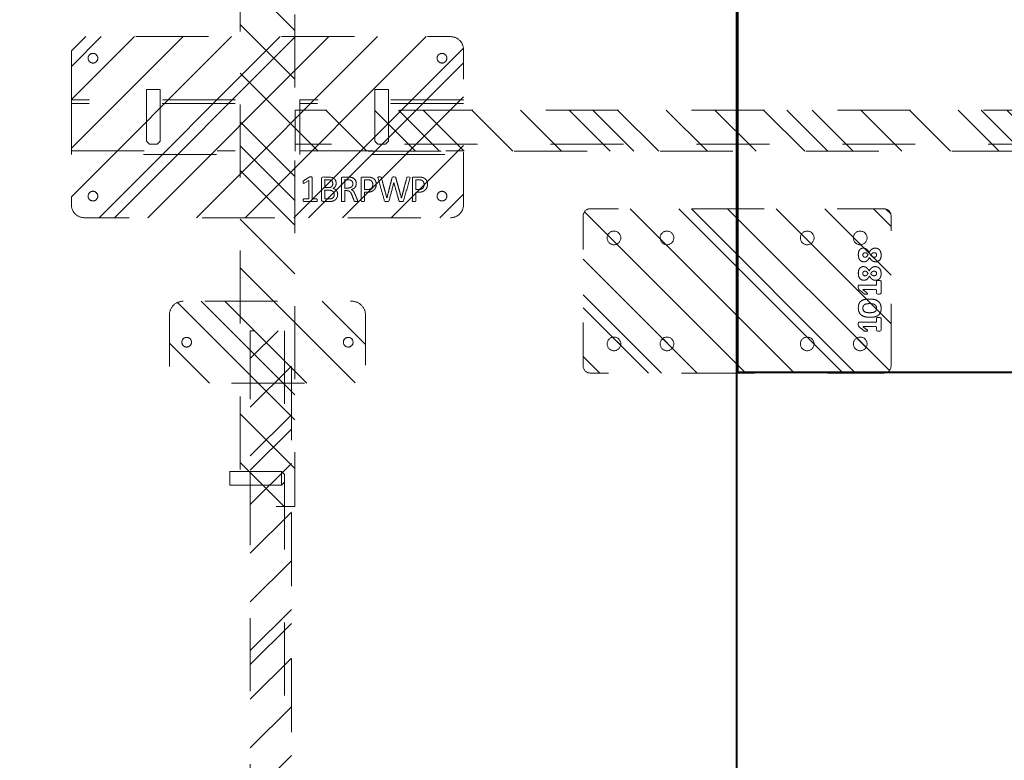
# Model space of a CAD drawing. Header units: inches. Extents: x -467 to -292, y -214 to 28.
# Tile 30 of 81: x -376 to -358, y -5 to 9. Entities that reach past the tile are written whole.
import ezdxf

# ---------------------------------------------------------------- set-up
doc = ezdxf.new("R2010")
doc.units = ezdxf.units.IN
doc.header["$LTSCALE"] = 32
doc.header["$MEASUREMENT"] = 0
doc.header["$PDMODE"] = 1
doc.header["$PDSIZE"] = -2
doc.linetypes.add('Dash Style-1', pattern=[0.083328, 0.041656, -0.041672])
for name, color, linetype, lineweight in [('Black', 7, 'Continuous', 18), ('DashLine', 7, 'Dash Style-1', 13), ('DashLineFill', 7, 'Dash Style-1', 13), ('Drawing', 7, 'Continuous', 18), ('Metal-DeskStructure', 7, 'Continuous', 13), ('None', 7, 'Continuous', 18), ('SolidLine', 7, 'Continuous', 15)]:
    doc.layers.add(name, color=color, linetype=linetype, lineweight=lineweight)
pattern_1 = [(45, (0, 0), (-1.61302, 1.93572), []), (45, (-1.0608, 1.0608), (-0.472346, 0.416761), [])]

# ---------------------------------------------------------------- blocks, each defined once
blk = doc.blocks.new('Group-35')
at = {"layer": 'SolidLine', "flags": 128}
for points in [[(-4.882, -2.559), (31.102, -2.559), (31.102, -86.575), (-4.882, -86.575)], [(-4.862, -2.559), (31.082, -2.559), (31.082, -86.575), (-4.862, -86.575)]]:
    blk.add_lwpolyline(points, close=True, dxfattribs=at)
blk = doc.blocks.new('Group-36')
at = {"layer": 'DashLine'}
blk.add_line((31.102, -2.579), (31.102, -24.016), dxfattribs=at)
at = {"layer": 'SolidLine', "flags": 128}
blk.add_lwpolyline([(31.122, -2.579), (31.102, -2.579), (31.102, -24.016), (31.122, -24.016)], close=True, dxfattribs=at)
blk = doc.blocks.new('Group-38')
at = {"layer": 'SolidLine'}
for p, q in [((70.846, -23.996), (31.122, -23.996)), ((31.122, -23.996), (31.122, -24.016)), ((31.122, -24.016), (70.846, -24.016))]:
    blk.add_line(p, q, dxfattribs=at)
blk = doc.blocks.new('Group-39')
at = {"layer": 'None'}
blk.add_blockref('Group-38', (0, 0), dxfattribs=at)
blk = doc.blocks.new('Group-44')
at = {"layer": 'None'}
for name in ['Group-36', 'Group-39']:
    blk.add_blockref(name, (0, 0), dxfattribs=at)
blk = doc.blocks.new('Group-45')
at = {"layer": 'DashLineFill', "linetype": 'Continuous', "lineweight": 13}
h = blk.add_hatch(dxfattribs=at)
h.set_pattern_fill('Steel', color=253, style=0, pattern_type=2)
h.set_pattern_definition(pattern_1)
edge = h.paths.add_edge_path()
edge.add_arc((-1.375, -2.6875), 0.125, 180, 270)
edge.add_line((-1.375, -2.8125), (1.375, -2.8125))
edge.add_arc((1.375, -2.6875), 0.125, 270, 360)
edge.add_line((1.5, -2.6875), (1.5, 2.6875))
edge.add_arc((1.375, 2.6875), 0.125, 0, 90)
edge.add_line((1.375, 2.8125), (-1.375, 2.8125))
edge.add_arc((-1.375, 2.6875), 0.125, 90, 180)
edge.add_line((-1.5, 2.6875), (-1.5, -2.6875))
h = blk.add_hatch(dxfattribs=at)
h.set_pattern_fill('Steel', color=253, style=0, pattern_type=2)
h.set_pattern_definition(pattern_1)
edge = h.paths.add_edge_path()
edge.add_arc((-0.96875, 2.25), 0.125, 180, 270)
edge.add_arc((-0.96875, 2.25), 0.125, 270, 360)
edge.add_arc((-0.96875, 2.25), 0.125, 0, 90)
edge.add_arc((-0.96875, 2.25), 0.125, 90, 180)
h = blk.add_hatch(dxfattribs=at)
h.set_pattern_fill('Steel', color=253, style=0, pattern_type=2)
h.set_pattern_definition(pattern_1)
edge = h.paths.add_edge_path()
edge.add_arc((0.96875, 2.25), 0.125, 180, 270)
edge.add_arc((0.96875, 2.25), 0.125, 270, 360)
edge.add_arc((0.96875, 2.25), 0.125, 0, 90)
edge.add_arc((0.96875, 2.25), 0.125, 90, 180)
h = blk.add_hatch(dxfattribs=at)
h.set_pattern_fill('Steel', color=253, style=0, pattern_type=2)
h.set_pattern_definition(pattern_1)
edge = h.paths.add_edge_path()
edge.add_arc((-0.96875, 1.28125), 0.125, 180, 270)
edge.add_arc((-0.96875, 1.28125), 0.125, 270, 360)
edge.add_arc((-0.96875, 1.28125), 0.125, 0, 90)
edge.add_arc((-0.96875, 1.28125), 0.125, 90, 180)
h = blk.add_hatch(dxfattribs=at)
h.set_pattern_fill('Steel', color=253, style=0, pattern_type=2)
h.set_pattern_definition(pattern_1)
edge = h.paths.add_edge_path()
edge.add_arc((0.96875, 1.28125), 0.125, 180, 270)
edge.add_arc((0.96875, 1.28125), 0.125, 270, 360)
edge.add_arc((0.96875, 1.28125), 0.125, 0, 90)
edge.add_arc((0.96875, 1.28125), 0.125, 90, 180)
h = blk.add_hatch(dxfattribs=at)
h.set_pattern_fill('Steel', color=253, style=0, pattern_type=2)
h.set_pattern_definition(pattern_1)
edge = h.paths.add_edge_path()
edge.add_arc((-0.96875, -1.28125), 0.125, 180, 270)
edge.add_arc((-0.96875, -1.28125), 0.125, 270, 360)
edge.add_arc((-0.96875, -1.28125), 0.125, 360, 450)
edge.add_arc((-0.96875, -1.28125), 0.125, 90, 180)
h = blk.add_hatch(dxfattribs=at)
h.set_pattern_fill('Steel', color=253, style=0, pattern_type=2)
h.set_pattern_definition(pattern_1)
edge = h.paths.add_edge_path()
edge.add_arc((0.96875, -1.28125), 0.125, 180, 270)
edge.add_arc((0.96875, -1.28125), 0.125, 270, 360)
edge.add_arc((0.96875, -1.28125), 0.125, 0, 90)
edge.add_arc((0.96875, -1.28125), 0.125, 90, 180)
h = blk.add_hatch(dxfattribs=at)
h.set_pattern_fill('Steel', color=253, style=0, pattern_type=2)
h.set_pattern_definition(pattern_1)
edge = h.paths.add_edge_path()
edge.add_arc((-0.96875, -2.25), 0.125, 180, 270)
edge.add_arc((-0.96875, -2.25), 0.125, 270, 360)
edge.add_arc((-0.96875, -2.25), 0.125, 360, 450)
edge.add_arc((-0.96875, -2.25), 0.125, 90, 180)
h = blk.add_hatch(dxfattribs=at)
h.set_pattern_fill('Steel', color=253, style=0, pattern_type=2)
h.set_pattern_definition(pattern_1)
edge = h.paths.add_edge_path()
edge.add_arc((0.96875, -2.25), 0.125, 180, 270)
edge.add_arc((0.96875, -2.25), 0.125, 270, 360)
edge.add_arc((0.96875, -2.25), 0.125, 0, 90)
edge.add_arc((0.96875, -2.25), 0.125, 90, 180)
at = {"layer": 'DashLineFill', "flags": 128}
for points in [[(-1.5, -2.6875, 0.41421356), (-1.375, -2.8125), (1.375, -2.8125, 0.41421356), (1.5, -2.6875), (1.5, 2.6875, 0.41421356), (1.375, 2.8125), (-1.375, 2.8125, 0.41421356), (-1.5, 2.6875)], [(-1.09375, 2.25, 0.41421356), (-0.96875, 2.125, 0.41421356), (-0.84375, 2.25, 0.41421356), (-0.96875, 2.375, 0.41421356)], [(0.84375, 2.25, 0.41421356), (0.96875, 2.125, 0.41421356), (1.09375, 2.25, 0.41421356), (0.96875, 2.375, 0.41421356)], [(-1.09375, 1.28125, 0.41421356), (-0.96875, 1.15625, 0.41421356), (-0.84375, 1.28125, 0.41421356), (-0.96875, 1.40625, 0.41421356)], [(0.84375, 1.28125, 0.41421356), (0.96875, 1.15625, 0.41421356), (1.09375, 1.28125, 0.41421356), (0.96875, 1.40625, 0.41421356)], [(-1.09375, -1.28125, 0.41421356), (-0.96875, -1.40625, 0.41421356), (-0.84375, -1.28125, 0.41421356), (-0.96875, -1.15625, 0.41421356)], [(0.84375, -1.28125, 0.41421356), (0.96875, -1.40625, 0.41421356), (1.09375, -1.28125, 0.41421356), (0.96875, -1.15625, 0.41421356)], [(-1.09375, -2.25, 0.41421356), (-0.96875, -2.375, 0.41421356), (-0.84375, -2.25, 0.41421356), (-0.96875, -2.125, 0.41421356)], [(0.84375, -2.25, 0.41421356), (0.96875, -2.375, 0.41421356), (1.09375, -2.25, 0.41421356), (0.96875, -2.125, 0.41421356)]]:
    blk.add_lwpolyline(points, format="xyb", close=True, dxfattribs=at)
blk = doc.blocks.new('Group-46')
at = {"layer": 'Black', "color": 7}
for points, knots in [([(-0.486, -2.59), (-0.486, -2.602), (-0.489, -2.617), (-0.492, -2.628), (-0.495, -2.632), (-0.611, -2.632), (-0.727, -2.632), (-0.731, -2.628), (-0.734, -2.617), (-0.736, -2.602), (-0.736, -2.548), (-0.689, -2.548), (-0.653, -2.548), (-0.653, -2.423), (-0.653, -2.298), (-0.686, -2.34), (-0.719, -2.382), (-0.725, -2.384), (-0.731, -2.385), (-0.735, -2.382), (-0.736, -2.367), (-0.736, -2.348), (-0.736, -2.335), (-0.734, -2.327), (-0.731, -2.32), (-0.729, -2.318), (-0.688, -2.27), (-0.648, -2.221), (-0.645, -2.219), (-0.64, -2.218), (-0.631, -2.215), (-0.618, -2.215), (-0.598, -2.215), (-0.581, -2.216), (-0.572, -2.218), (-0.57, -2.221), (-0.57, -2.385), (-0.57, -2.548), (-0.534, -2.548), (-0.495, -2.548), (-0.49, -2.553), (-0.486, -2.569), (-0.486, -2.59)], [0, 0, 0, 0.002046, 0.004093, 0.006139, 0.008185, 0.097199, 0.099245, 0.101292, 0.103338, 0.105384, 0.11266, 0.138125, 0.138125, 0.225424, 0.225424, 0.262635, 0.262635, 0.266702, 0.270769, 0.274835, 0.278902, 0.2815, 0.283534, 0.285567, 0.287601, 0.287601, 0.322302, 0.322302, 0.324335, 0.326369, 0.328402, 0.331001, 0.335067, 0.339134, 0.343201, 0.347268, 0.855614, 0.855614, 0.967462, 0.975597, 0.983731, 1, 1, 1]), ([(-0.148, -2.422), (-0.148, -2.469), (-0.165, -2.546), (-0.207, -2.602), (-0.272, -2.632), (-0.366, -2.632), (-0.428, -2.604), (-0.466, -2.551), (-0.482, -2.474), (-0.482, -2.378), (-0.464, -2.301), (-0.423, -2.245), (-0.358, -2.215), (-0.264, -2.215), (-0.202, -2.242), (-0.164, -2.296), (-0.148, -2.372), (-0.148, -2.422)], [0, 0, 0, 0.067752, 0.135504, 0.203257, 0.271009, 0.335101, 0.399192, 0.463284, 0.527376, 0.588094, 0.648812, 0.709531, 0.770249, 0.827687, 0.885124, 0.942562, 1, 1, 1]), ([(-0.232, -2.426), (-0.232, -2.402), (-0.236, -2.366), (-0.245, -2.337), (-0.271, -2.298), (-0.34, -2.298), (-0.389, -2.328), (-0.398, -2.396), (-0.398, -2.456), (-0.389, -2.504), (-0.37, -2.534), (-0.339, -2.548), (-0.299, -2.548), (-0.273, -2.539), (-0.254, -2.523), (-0.242, -2.501), (-0.234, -2.474), (-0.232, -2.443), (-0.232, -2.426)], [0, 0, 0, 0.028201, 0.056401, 0.084602, 0.169204, 0.220476, 0.323019, 0.37429, 0.44715, 0.520009, 0.592869, 0.665728, 0.72144, 0.777152, 0.832864, 0.888576, 0.944288, 1, 1, 1]), ([(0.189, -2.59), (0.189, -2.602), (0.187, -2.617), (0.184, -2.628), (0.18, -2.632), (0.064, -2.632), (-0.051, -2.632), (-0.055, -2.628), (-0.058, -2.617), (-0.061, -2.602), (-0.061, -2.548), (-0.014, -2.548), (0.023, -2.548), (0.023, -2.423), (0.023, -2.298), (-0.01, -2.34), (-0.044, -2.382), (-0.049, -2.384), (-0.055, -2.385), (-0.059, -2.382), (-0.061, -2.367), (-0.061, -2.348), (-0.061, -2.335), (-0.058, -2.327), (-0.055, -2.32), (-0.053, -2.318), (-0.012, -2.27), (0.028, -2.221), (0.031, -2.219), (0.036, -2.218), (0.045, -2.215), (0.058, -2.215), (0.077, -2.215), (0.094, -2.216), (0.104, -2.218), (0.106, -2.221), (0.106, -2.385), (0.106, -2.548), (0.142, -2.548), (0.18, -2.548), (0.186, -2.553), (0.189, -2.569), (0.189, -2.59)], [0, 0, 0, 0.002046, 0.004093, 0.006139, 0.008185, 0.097199, 0.099245, 0.101292, 0.103338, 0.105384, 0.11266, 0.138125, 0.138125, 0.225424, 0.225424, 0.262635, 0.262635, 0.266702, 0.270769, 0.274835, 0.278902, 0.2815, 0.283534, 0.285567, 0.287601, 0.287601, 0.322302, 0.322302, 0.324335, 0.326369, 0.328402, 0.331001, 0.335067, 0.339134, 0.343201, 0.347268, 0.855614, 0.855614, 0.967462, 0.975597, 0.983731, 1, 1, 1]), ([(0.444, -2.522), (0.444, -2.548), (0.427, -2.589), (0.395, -2.617), (0.346, -2.632), (0.288, -2.632), (0.242, -2.619), (0.211, -2.592), (0.194, -2.555), (0.194, -2.512), (0.204, -2.481), (0.225, -2.453), (0.255, -2.43), (0.273, -2.419), (0.254, -2.409), (0.225, -2.388), (0.204, -2.362), (0.194, -2.333), (0.194, -2.296), (0.21, -2.258), (0.241, -2.231), (0.29, -2.215), (0.354, -2.215), (0.4, -2.229), (0.43, -2.255), (0.444, -2.289), (0.444, -2.326), (0.434, -2.354), (0.413, -2.38), (0.384, -2.404), (0.365, -2.414), (0.384, -2.425), (0.414, -2.448), (0.434, -2.474), (0.444, -2.504), (0.444, -2.522)], [0, 0, 0, 0.034048, 0.068096, 0.102144, 0.136193, 0.16876, 0.201328, 0.233896, 0.266464, 0.293605, 0.320746, 0.347888, 0.375029, 0.375029, 0.403644, 0.432259, 0.460874, 0.489489, 0.524705, 0.559922, 0.595138, 0.630354, 0.664162, 0.69797, 0.731777, 0.765585, 0.794887, 0.824189, 0.853491, 0.882792, 0.882792, 0.912094, 0.941396, 0.970698, 1, 1, 1]), ([(0.361, -2.339), (0.361, -2.329), (0.35, -2.298), (0.298, -2.298), (0.277, -2.319), (0.277, -2.354), (0.298, -2.38), (0.322, -2.393), (0.34, -2.382), (0.361, -2.354), (0.361, -2.339)], [0, 0, 0, 0.072535, 0.290142, 0.435212, 0.580283, 0.69634, 0.812397, 0.812397, 0.906198, 1, 1, 1]), ([(0.782, -2.522), (0.782, -2.548), (0.765, -2.589), (0.732, -2.617), (0.684, -2.632), (0.626, -2.632), (0.58, -2.619), (0.549, -2.592), (0.532, -2.555), (0.532, -2.512), (0.542, -2.481), (0.563, -2.453), (0.593, -2.43), (0.611, -2.419), (0.592, -2.409), (0.563, -2.388), (0.542, -2.362), (0.532, -2.333), (0.532, -2.296), (0.548, -2.258), (0.579, -2.231), (0.628, -2.215), (0.692, -2.215), (0.738, -2.229), (0.768, -2.255), (0.782, -2.289), (0.782, -2.326), (0.771, -2.354), (0.751, -2.38), (0.722, -2.404), (0.702, -2.414), (0.722, -2.425), (0.752, -2.448), (0.771, -2.474), (0.782, -2.504), (0.782, -2.522)], [0, 0, 0, 0.034048, 0.068096, 0.102144, 0.136193, 0.16876, 0.201328, 0.233896, 0.266464, 0.293605, 0.320746, 0.347888, 0.375029, 0.375029, 0.403644, 0.432259, 0.460874, 0.489489, 0.524705, 0.559922, 0.595138, 0.630354, 0.664162, 0.69797, 0.731777, 0.765585, 0.794887, 0.824189, 0.853491, 0.882792, 0.882792, 0.912094, 0.941396, 0.970698, 1, 1, 1]), ([(0.699, -2.339), (0.699, -2.329), (0.688, -2.298), (0.636, -2.298), (0.615, -2.319), (0.615, -2.354), (0.636, -2.38), (0.66, -2.393), (0.678, -2.382), (0.699, -2.354), (0.699, -2.339)], [0, 0, 0, 0.072535, 0.290142, 0.435212, 0.580283, 0.69634, 0.812397, 0.812397, 0.906198, 1, 1, 1]), ([(0.361, -2.504), (0.361, -2.494), (0.355, -2.477), (0.344, -2.461), (0.328, -2.448), (0.318, -2.44), (0.307, -2.447), (0.292, -2.461), (0.283, -2.477), (0.277, -2.492), (0.277, -2.525), (0.298, -2.548), (0.34, -2.548), (0.361, -2.523), (0.361, -2.504)], [0, 0, 0, 0.063321, 0.126642, 0.189963, 0.253284, 0.253284, 0.313021, 0.372758, 0.432496, 0.492233, 0.619175, 0.746116, 0.873058, 1, 1, 1]), ([(0.699, -2.504), (0.699, -2.494), (0.693, -2.477), (0.682, -2.461), (0.666, -2.448), (0.656, -2.44), (0.645, -2.447), (0.63, -2.461), (0.62, -2.477), (0.615, -2.492), (0.615, -2.525), (0.636, -2.548), (0.678, -2.548), (0.699, -2.523), (0.699, -2.504)], [0, 0, 0, 0.063321, 0.126642, 0.189963, 0.253284, 0.253284, 0.313021, 0.372758, 0.432496, 0.492233, 0.619175, 0.746116, 0.873058, 1, 1, 1])]:
    blk.add_open_spline(points, degree=2, knots=knots, dxfattribs=at)
blk = doc.blocks.new('FlatPlate-2D')
at = {"layer": 'Black', "color": 7}
blk.add_blockref('Group-46', (0, 0), dxfattribs=at)
at = {"layer": 'DashLineFill'}
blk.add_blockref('Group-45', (0, 0), dxfattribs=at)
blk = doc.blocks.new('Group-75')
at = {"layer": 'DashLine'}
for p, q in [((19.836, 0.255), (19.892, 0.311)), ((19.84, 0.255), (19.836, 0.255)), ((19.836, -0.689), (19.836, 0.255)), ((19.852, 0.255), (19.84, 0.255)), ((19.872, 0.255), (19.852, 0.255)), ((19.898, 0.255), (19.872, 0.255)), ((19.901, 0.311), (19.892, 0.311)), ((19.928, 0.255), (19.898, 0.255)), ((19.912, 0.311), (19.901, 0.311)), ((19.926, 0.311), (19.912, 0.311)), ((19.943, 0.311), (19.926, 0.311)), ((19.961, 0.255), (19.928, 0.255)), ((19.978, 0.311), (19.943, 0.311)), ((19.993, 0.255), (19.961, 0.255)), ((19.995, 0.311), (19.978, 0.311)), ((20.023, 0.255), (19.993, 0.255)), ((20.009, 0.311), (19.995, 0.311)), ((20.02, 0.311), (20.009, 0.311)), ((20.027, 0.311), (20.02, 0.311)), ((20.049, 0.255), (20.023, 0.255)), ((20.029, 0.311), (20.027, 0.311)), ((20.029, 0.311), (20.086, 0.255)), ((20.069, 0.255), (20.049, 0.255)), ((20.081, 0.255), (20.069, 0.255)), ((20.086, 0.255), (20.081, 0.255)), ((20.086, 0.255), (20.086, -0.689)), ((20.086, -0.689), (19.836, -0.689))]:
    blk.add_line(p, q, dxfattribs=at)
blk = doc.blocks.new('1BRPT6-LeftBeam (2D)')
at = {"layer": 'DashLineFill', "linetype": 'Continuous', "lineweight": 13}
h = blk.add_hatch(dxfattribs=at)
h.set_pattern_fill('Steel', color=253, style=0, pattern_type=2)
h.set_pattern_definition(pattern_1)
edge = h.paths.add_edge_path()
edge.add_arc((16.974, -1.541), 0.25, 180, 270)
edge.add_line((16.974, -1.791), (17.97, -1.791))
edge.add_arc((17.97, -1.541), 0.25, 270, 360)
edge.add_line((18.22, -1.541), (18.22, 1.541))
edge.add_arc((17.97, 1.541), 0.25, 0, 90)
edge.add_line((17.97, 1.791), (16.974, 1.791))
edge.add_arc((16.974, 1.541), 0.25, 90, 180)
edge.add_line((16.724, 1.541), (16.724, -1.541))
h = blk.add_hatch(dxfattribs=at)
h.set_pattern_fill('Steel', color=253, style=0, pattern_type=2)
h.set_pattern_definition(pattern_1)
h.paths.add_polyline_path([(-1.85, 0.5), (20.472, 0.5), (20.472, -0.5), (-1.85, -0.5)])
at = {"layer": 'DashLineFill', "flags": 128}
blk.add_lwpolyline([(16.724, -1.541, 0.414214), (16.974, -1.791), (17.97, -1.791, 0.414214), (18.22, -1.541), (18.22, 1.541, 0.414214), (17.97, 1.791), (16.974, 1.791, 0.414214), (16.724, 1.541)], format="xyb", close=True, dxfattribs=at)
blk.add_lwpolyline([(-1.85, 0.5), (20.472, 0.5), (20.472, -0.5), (-1.85, -0.5)], close=True, dxfattribs=at)
at = {"layer": 'SolidLine', "flags": 128}
for points in [[(17.561, 1.476), (17.561, 1.468), (17.559, 1.459), (17.557, 1.451), (17.554, 1.442), (17.551, 1.435), (17.546, 1.427), (17.541, 1.42), (17.535, 1.414), (17.529, 1.408), (17.522, 1.403), (17.514, 1.398), (17.506, 1.395), (17.498, 1.392), (17.49, 1.389), (17.481, 1.388), (17.472, 1.388), (17.464, 1.388), (17.455, 1.389), (17.447, 1.392), (17.439, 1.395), (17.431, 1.398), (17.423, 1.403), (17.416, 1.408), (17.41, 1.414), (17.404, 1.42), (17.399, 1.427), (17.394, 1.435), (17.391, 1.442), (17.388, 1.451), (17.386, 1.459), (17.384, 1.468), (17.384, 1.476), (17.384, 1.485), (17.386, 1.494), (17.388, 1.502), (17.391, 1.51), (17.394, 1.518), (17.399, 1.526), (17.404, 1.533), (17.41, 1.539), (17.416, 1.545), (17.423, 1.55), (17.431, 1.555), (17.439, 1.558), (17.447, 1.561), (17.455, 1.563), (17.464, 1.565), (17.472, 1.565), (17.481, 1.565), (17.49, 1.563), (17.498, 1.561), (17.506, 1.558), (17.514, 1.555), (17.522, 1.55), (17.529, 1.545), (17.535, 1.539), (17.541, 1.533), (17.546, 1.526), (17.551, 1.518), (17.554, 1.51), (17.557, 1.502), (17.559, 1.494), (17.561, 1.485)], [(17.561, -1.476), (17.561, -1.485), (17.559, -1.494), (17.557, -1.502), (17.554, -1.51), (17.551, -1.518), (17.546, -1.526), (17.541, -1.533), (17.535, -1.539), (17.529, -1.545), (17.522, -1.55), (17.514, -1.555), (17.506, -1.558), (17.498, -1.561), (17.49, -1.563), (17.481, -1.565), (17.472, -1.565), (17.464, -1.565), (17.455, -1.563), (17.447, -1.561), (17.439, -1.558), (17.431, -1.555), (17.423, -1.55), (17.416, -1.545), (17.41, -1.539), (17.404, -1.533), (17.399, -1.526), (17.394, -1.518), (17.391, -1.51), (17.388, -1.502), (17.386, -1.494), (17.384, -1.485), (17.384, -1.476), (17.384, -1.468), (17.386, -1.459), (17.388, -1.451), (17.391, -1.442), (17.394, -1.435), (17.399, -1.427), (17.404, -1.42), (17.41, -1.414), (17.416, -1.408), (17.423, -1.403), (17.431, -1.398), (17.439, -1.395), (17.447, -1.392), (17.455, -1.389), (17.464, -1.388), (17.472, -1.388), (17.481, -1.388), (17.49, -1.389), (17.498, -1.392), (17.506, -1.395), (17.514, -1.398), (17.522, -1.403), (17.529, -1.408), (17.535, -1.414), (17.541, -1.42), (17.546, -1.427), (17.551, -1.435), (17.554, -1.442), (17.557, -1.451), (17.559, -1.459), (17.561, -1.468)]]:
    blk.add_lwpolyline(points, close=True, dxfattribs=at)
at = {"layer": 'DashLine', "color": 7}
blk.add_blockref('Group-75', (0, 0), dxfattribs=at)
blk = doc.blocks.new('StructEnd-L3 (2D)')
at = {"layer": 'Metal-DeskStructure', "color": 7}
blk.add_blockref('1BRPT6-LeftBeam (2D)', (0.001, 14.213), dxfattribs=at)
blk = doc.blocks.new('Group-80')
at = {"layer": 'Metal-DeskStructure', "color": 7}
for points, knots in [([(-0.187, 1.906), (-0.194, 1.906), (-0.208, 1.909), (-0.211, 1.917), (-0.211, 2.036), (-0.211, 2.155), (-0.209, 2.159), (-0.204, 2.162), (-0.194, 2.164), (-0.181, 2.164), (-0.172, 2.162), (-0.167, 2.161), (-0.163, 2.155), (-0.163, 2.106), (-0.163, 2.059), (0.007, 2.059), (0.177, 2.059), (0.151, 2.102), (0.125, 2.146), (0.123, 2.151), (0.121, 2.161), (0.125, 2.164), (0.136, 2.166), (0.148, 2.166), (0.158, 2.166), (0.164, 2.164), (0.167, 2.161), (0.169, 2.157), (0.202, 2.105), (0.236, 2.054), (0.237, 2.052), (0.237, 2.048), (0.239, 2.042), (0.239, 2.025), (0.239, 2.007), (0.236, 2.002), (0.232, 2), (0.034, 2), (-0.163, 2), (-0.163, 1.959), (-0.163, 1.915), (-0.167, 1.911), (-0.172, 1.908), (-0.181, 1.906), (-0.187, 1.906)], [0, 0, 0, 0.00261, 0.007831, 0.010441, 0.176195, 0.178805, 0.181415, 0.184026, 0.186636, 0.188594, 0.190551, 0.192509, 0.194467, 0.244389, 0.244389, 0.424498, 0.424498, 0.47805, 0.47805, 0.484241, 0.490432, 0.496622, 0.502813, 0.507071, 0.510941, 0.514811, 0.518682, 0.518682, 0.576295, 0.576295, 0.578743, 0.58119, 0.583638, 0.590247, 0.593184, 0.596122, 0.599059, 0.911881, 0.911881, 0.976501, 0.982376, 0.988251, 0.994125, 1, 1, 1]), ([(-0.082, 1.535), (-0.104, 1.535), (-0.139, 1.546), (-0.169, 1.564), (-0.189, 1.592), (-0.211, 1.642), (-0.211, 1.749), (-0.211, 1.815), (-0.2, 1.83), (0.013, 1.83), (0.226, 1.83), (0.237, 1.815), (0.237, 1.757), (0.237, 1.666), (0.221, 1.614), (0.193, 1.581), (0.151, 1.562), (0.108, 1.562), (0.079, 1.57), (0.055, 1.585), (0.034, 1.609), (0.029, 1.622), (0.025, 1.603), (0.007, 1.572), (-0.021, 1.548), (-0.06, 1.535), (-0.082, 1.535)], [0, 0, 0, 0.031455, 0.06291, 0.094366, 0.125821, 0.188731, 0.266159, 0.275837, 0.285516, 0.435531, 0.44521, 0.454888, 0.521427, 0.574659, 0.627891, 0.681123, 0.734355, 0.762747, 0.791139, 0.819531, 0.847924, 0.847924, 0.885943, 0.923962, 0.961981, 1, 1, 1]), ([(-0.086, 1.598), (-0.065, 1.598), (-0.036, 1.61), (-0.015, 1.634), (-0.004, 1.671), (-0.004, 1.735), (-0.004, 1.771), (-0.083, 1.771), (-0.161, 1.771), (-0.161, 1.728), (-0.161, 1.644), (-0.133, 1.61), (-0.104, 1.598), (-0.086, 1.598)], [0, 0, 0, 0.079156, 0.158312, 0.237468, 0.316624, 0.419526, 0.419526, 0.643799, 0.643799, 0.767809, 0.883905, 0.941952, 1, 1, 1]), ([(0.117, 1.623), (0.134, 1.623), (0.16, 1.633), (0.178, 1.653), (0.188, 1.684), (0.188, 1.74), (0.188, 1.771), (0.116, 1.771), (0.044, 1.771), (0.044, 1.737), (0.044, 1.681), (0.055, 1.651), (0.075, 1.633), (0.103, 1.623), (0.117, 1.623)], [0, 0, 0, 0.074499, 0.148998, 0.223496, 0.297995, 0.395417, 0.395417, 0.61891, 0.61891, 0.724928, 0.793696, 0.862464, 0.931232, 1, 1, 1]), ([(-0.202, 1.168), (-0.205, 1.168), (-0.209, 1.17), (-0.211, 1.178), (-0.213, 1.191), (-0.213, 1.209), (-0.211, 1.22), (-0.209, 1.228), (-0.204, 1.231), (-0.198, 1.233), (-0.145, 1.253), (-0.093, 1.274), (-0.074, 1.281), (-0.045, 1.296), (-0.023, 1.318), (-0.012, 1.348), (-0.012, 1.387), (-0.012, 1.407), (-0.107, 1.407), (-0.205, 1.407), (-0.209, 1.41), (-0.211, 1.418), (-0.213, 1.429), (-0.213, 1.445), (-0.211, 1.456), (-0.209, 1.464), (-0.205, 1.467), (0.006, 1.467), (0.226, 1.467), (0.237, 1.453), (0.237, 1.397), (0.237, 1.333), (0.236, 1.311), (0.234, 1.301), (0.23, 1.276), (0.21, 1.235), (0.18, 1.209), (0.141, 1.194), (0.097, 1.194), (0.06, 1.207), (0.033, 1.229), (0.014, 1.263), (0.007, 1.281), (0.001, 1.27), (-0.014, 1.252), (-0.034, 1.237), (-0.062, 1.224), (-0.078, 1.216), (-0.127, 1.196), (-0.176, 1.176), (-0.189, 1.17), (-0.2, 1.168), (-0.202, 1.168)], [0, 0, 0, 0.004018, 0.008035, 0.012053, 0.01607, 0.020088, 0.024105, 0.028123, 0.03214, 0.03214, 0.070951, 0.070951, 0.084634, 0.098317, 0.112001, 0.125684, 0.138745, 0.138745, 0.202807, 0.205295, 0.207782, 0.21027, 0.212758, 0.214748, 0.216739, 0.218729, 0.220719, 0.332671, 0.339637, 0.346603, 0.391882, 0.407555, 0.423229, 0.423229, 0.466696, 0.510164, 0.553631, 0.597099, 0.640566, 0.684033, 0.727501, 0.770968, 0.770968, 0.798042, 0.825115, 0.852188, 0.879262, 0.879262, 0.958132, 0.958132, 0.979066, 1, 1, 1]), ([(0.112, 1.257), (0.14, 1.257), (0.175, 1.281), (0.184, 1.309), (0.186, 1.318), (0.188, 1.34), (0.188, 1.382), (0.188, 1.407), (0.112, 1.407), (0.036, 1.407), (0.036, 1.378), (0.036, 1.325), (0.047, 1.292), (0.07, 1.268), (0.097, 1.257), (0.112, 1.257)], [0, 0, 0, 0.142515, 0.285031, 0.285031, 0.330993, 0.376955, 0.445899, 0.445899, 0.655281, 0.655281, 0.734439, 0.800829, 0.867219, 0.93361, 1, 1, 1]), ([(0.106, 0.831), (0.071, 0.831), (0.018, 0.853), (-0.019, 0.893), (-0.041, 0.952), (-0.041, 1.02), (-0.041, 1.045), (-0.121, 1.045), (-0.205, 1.045), (-0.209, 1.048), (-0.211, 1.056), (-0.213, 1.067), (-0.213, 1.083), (-0.211, 1.094), (-0.209, 1.102), (-0.205, 1.105), (0.005, 1.105), (0.225, 1.105), (0.237, 1.091), (0.237, 1.034), (0.237, 0.971), (0.234, 0.945), (0.226, 0.908), (0.204, 0.871), (0.173, 0.843), (0.13, 0.831), (0.106, 0.831)], [0, 0, 0, 0.066268, 0.132535, 0.198803, 0.26507, 0.303966, 0.303966, 0.429297, 0.43506, 0.440822, 0.446584, 0.452347, 0.456957, 0.461567, 0.466177, 0.470786, 0.728938, 0.745073, 0.761208, 0.845107, 0.870922, 0.896738, 0.922553, 0.948369, 0.974184, 1, 1, 1]), ([(0.101, 0.893), (0.129, 0.893), (0.165, 0.914), (0.182, 0.943), (0.188, 0.974), (0.188, 1.018), (0.188, 1.045), (0.098, 1.045), (0.009, 1.045), (0.009, 1.018), (0.009, 0.965), (0.022, 0.928), (0.047, 0.904), (0.081, 0.893), (0.101, 0.893)], [0, 0, 0, 0.053098, 0.106195, 0.159293, 0.212391, 0.297937, 0.297937, 0.584068, 0.584068, 0.669615, 0.752211, 0.834807, 0.917404, 1, 1, 1]), ([(0.212, 0.481), (0.206, 0.481), (0.195, 0.481), (0.189, 0.484), (0.186, 0.49), (0.186, 0.554), (0.186, 0.617), (-0.008, 0.617), (-0.205, 0.617), (-0.209, 0.621), (-0.211, 0.628), (-0.213, 0.639), (-0.213, 0.656), (-0.211, 0.667), (-0.209, 0.674), (-0.205, 0.678), (-0.008, 0.678), (0.186, 0.678), (0.186, 0.741), (0.186, 0.805), (0.189, 0.811), (0.195, 0.813), (0.204, 0.815), (0.217, 0.815), (0.228, 0.813), (0.234, 0.811), (0.237, 0.805), (0.237, 0.648), (0.237, 0.49), (0.234, 0.484), (0.228, 0.481), (0.217, 0.481), (0.212, 0.481)], [0, 0, 0, 0.003046, 0.005389, 0.007733, 0.010076, 0.089744, 0.089744, 0.335779, 0.340465, 0.345152, 0.349838, 0.354524, 0.360382, 0.36624, 0.372099, 0.377957, 0.6855, 0.6855, 0.785085, 0.788014, 0.790943, 0.793872, 0.796801, 0.798998, 0.801195, 0.803391, 0.805588, 0.991213, 0.99341, 0.995606, 0.997803, 1, 1, 1]), ([(0.212, 0.169), (0.204, 0.169), (0.19, 0.171), (0.177, 0.174), (0.173, 0.176), (-0.014, 0.257), (-0.2, 0.338), (-0.207, 0.342), (-0.213, 0.353), (-0.213, 0.367), (-0.213, 0.386), (-0.211, 0.399), (-0.207, 0.405), (-0.2, 0.405), (-0.196, 0.403), (-0.006, 0.318), (0.184, 0.233), (0.184, 0.34), (0.184, 0.455), (0.199, 0.46), (0.217, 0.46), (0.226, 0.458), (0.234, 0.457), (0.237, 0.451), (0.237, 0.317), (0.237, 0.182), (0.236, 0.174), (0.228, 0.17), (0.219, 0.169), (0.212, 0.169)], [0, 0, 0, 0.003834, 0.011501, 0.015334, 0.015334, 0.204205, 0.204205, 0.211872, 0.215706, 0.220361, 0.226932, 0.233502, 0.240073, 0.246644, 0.246644, 0.578118, 0.578118, 0.748549, 0.760303, 0.772058, 0.777095, 0.782132, 0.78717, 0.792207, 0.969775, 0.977331, 0.984888, 0.992444, 1, 1, 1])]:
    blk.add_open_spline(points, degree=2, knots=knots, dxfattribs=at)
blk = doc.blocks.new('1BRPT7-CChannel-762 (2D)')
at = {"layer": 'DashLineFill', "linetype": 'Continuous', "lineweight": 13}
h = blk.add_hatch(dxfattribs=at)
h.set_pattern_fill('Steel', color=253, style=0, pattern_type=2)
h.set_pattern_definition(pattern_1)
h.paths.add_polyline_path([(-0.313, 0.417), (-0.313, 15), (0.437, 15), (0.437, -15), (-0.313, -15), (-0.313, -0.417)])
at = {"layer": 'DashLine'}
blk.add_line((0.311, 15), (0.311, -15), dxfattribs=at)
at = {"layer": 'DashLineFill', "flags": 128}
blk.add_lwpolyline([(-0.313, 0.417), (-0.313, 15), (0.437, 15), (0.437, -15), (-0.313, -15), (-0.313, -0.417)], dxfattribs=at)
at = {"layer": 'Metal-DeskStructure', "linetype": 'Continuous', "lineweight": 5}
blk.add_point((0, 0), dxfattribs=at)
at = {"layer": 'Metal-DeskStructure', "color": 7}
blk.add_blockref('Group-80', (0, 0), dxfattribs=at)
blk = doc.blocks.new('Group-81')
at = {"layer": 'Metal-DeskStructure', "color": 7}
for points, knots in [([(0.911, -1.335), (0.911, -1.343), (0.909, -1.356), (0.9, -1.359), (0.781, -1.359), (0.662, -1.359), (0.659, -1.357), (0.655, -1.352), (0.653, -1.343), (0.653, -1.33), (0.655, -1.32), (0.657, -1.315), (0.662, -1.311), (0.711, -1.311), (0.758, -1.311), (0.758, -1.141), (0.758, -0.972), (0.715, -0.997), (0.672, -1.023), (0.666, -1.025), (0.657, -1.027), (0.653, -1.023), (0.651, -1.012), (0.651, -1), (0.651, -0.99), (0.653, -0.985), (0.657, -0.981), (0.66, -0.979), (0.712, -0.946), (0.764, -0.913), (0.766, -0.911), (0.769, -0.911), (0.775, -0.909), (0.792, -0.909), (0.81, -0.909), (0.816, -0.913), (0.817, -0.916), (0.817, -1.115), (0.817, -1.311), (0.858, -1.311), (0.902, -1.311), (0.906, -1.315), (0.91, -1.32), (0.911, -1.33), (0.911, -1.335)], [0, 0, 0, 0.00261, 0.007831, 0.010441, 0.176195, 0.178805, 0.181415, 0.184026, 0.186636, 0.188594, 0.190551, 0.192509, 0.194467, 0.244389, 0.244389, 0.424498, 0.424498, 0.47805, 0.47805, 0.484241, 0.490432, 0.496622, 0.502813, 0.507071, 0.510941, 0.514811, 0.518682, 0.518682, 0.576295, 0.576295, 0.578743, 0.58119, 0.583638, 0.590247, 0.593184, 0.596122, 0.599059, 0.911881, 0.911881, 0.976501, 0.982376, 0.988251, 0.994125, 1, 1, 1]), ([(1.283, -1.23), (1.283, -1.252), (1.272, -1.287), (1.253, -1.317), (1.225, -1.337), (1.176, -1.359), (1.069, -1.359), (1.002, -1.359), (0.987, -1.348), (0.987, -1.135), (0.987, -0.922), (1.002, -0.911), (1.06, -0.911), (1.152, -0.911), (1.203, -0.927), (1.236, -0.955), (1.255, -0.997), (1.255, -1.04), (1.248, -1.069), (1.233, -1.093), (1.209, -1.114), (1.196, -1.119), (1.214, -1.123), (1.246, -1.141), (1.27, -1.169), (1.283, -1.208), (1.283, -1.23)], [0, 0, 0, 0.031455, 0.06291, 0.094366, 0.125821, 0.188731, 0.266159, 0.275837, 0.285516, 0.435531, 0.44521, 0.454888, 0.521427, 0.574659, 0.627891, 0.681123, 0.734355, 0.762747, 0.791139, 0.819531, 0.847924, 0.847924, 0.885943, 0.923962, 0.961981, 1, 1, 1]), ([(1.194, -1.031), (1.194, -1.014), (1.185, -0.988), (1.164, -0.97), (1.133, -0.961), (1.078, -0.961), (1.046, -0.961), (1.046, -1.033), (1.046, -1.105), (1.081, -1.105), (1.137, -1.105), (1.166, -1.093), (1.185, -1.073), (1.194, -1.045), (1.194, -1.031)], [0, 0, 0, 0.074499, 0.148998, 0.223496, 0.297995, 0.395417, 0.395417, 0.61891, 0.61891, 0.724928, 0.793696, 0.862464, 0.931232, 1, 1, 1]), ([(1.649, -1.35), (1.649, -1.354), (1.647, -1.357), (1.64, -1.359), (1.627, -1.361), (1.608, -1.361), (1.597, -1.359), (1.59, -1.357), (1.586, -1.352), (1.584, -1.346), (1.564, -1.294), (1.544, -1.241), (1.536, -1.223), (1.522, -1.193), (1.499, -1.171), (1.47, -1.16), (1.43, -1.16), (1.411, -1.16), (1.411, -1.255), (1.411, -1.354), (1.407, -1.357), (1.4, -1.359), (1.389, -1.361), (1.372, -1.361), (1.361, -1.359), (1.354, -1.357), (1.35, -1.354), (1.35, -1.142), (1.35, -0.922), (1.365, -0.911), (1.42, -0.911), (1.485, -0.911), (1.507, -0.913), (1.516, -0.914), (1.542, -0.918), (1.582, -0.938), (1.608, -0.968), (1.623, -1.007), (1.623, -1.051), (1.61, -1.088), (1.588, -1.116), (1.555, -1.134), (1.536, -1.141), (1.547, -1.147), (1.566, -1.162), (1.581, -1.182), (1.594, -1.21), (1.601, -1.226), (1.621, -1.275), (1.642, -1.324), (1.647, -1.337), (1.649, -1.348), (1.649, -1.35)], [0, 0, 0, 0.004018, 0.008035, 0.012053, 0.01607, 0.020088, 0.024105, 0.028123, 0.03214, 0.03214, 0.070951, 0.070951, 0.084634, 0.098317, 0.112001, 0.125684, 0.138745, 0.138745, 0.202807, 0.205295, 0.207782, 0.21027, 0.212758, 0.214748, 0.216739, 0.218729, 0.220719, 0.332671, 0.339637, 0.346603, 0.391882, 0.407555, 0.423229, 0.423229, 0.466696, 0.510164, 0.553631, 0.597099, 0.640566, 0.684033, 0.727501, 0.770968, 0.770968, 0.798042, 0.825115, 0.852188, 0.879262, 0.879262, 0.958132, 0.958132, 0.979066, 1, 1, 1]), ([(1.56, -1.036), (1.56, -1.009), (1.536, -0.973), (1.509, -0.964), (1.499, -0.962), (1.477, -0.961), (1.436, -0.961), (1.411, -0.961), (1.411, -1.036), (1.411, -1.112), (1.439, -1.112), (1.492, -1.112), (1.525, -1.101), (1.549, -1.079), (1.56, -1.051), (1.56, -1.036)], [0, 0, 0, 0.142515, 0.285031, 0.285031, 0.330993, 0.376955, 0.445899, 0.445899, 0.655281, 0.655281, 0.734439, 0.800829, 0.867219, 0.93361, 1, 1, 1]), ([(1.987, -1.042), (1.987, -1.077), (1.965, -1.13), (1.924, -1.167), (1.865, -1.189), (1.798, -1.189), (1.773, -1.189), (1.773, -1.27), (1.773, -1.354), (1.769, -1.357), (1.762, -1.359), (1.751, -1.361), (1.734, -1.361), (1.723, -1.359), (1.716, -1.357), (1.712, -1.354), (1.712, -1.143), (1.712, -0.924), (1.727, -0.911), (1.784, -0.911), (1.847, -0.911), (1.872, -0.914), (1.909, -0.922), (1.946, -0.944), (1.974, -0.975), (1.987, -1.018), (1.987, -1.042)], [0, 0, 0, 0.066268, 0.132535, 0.198803, 0.26507, 0.303966, 0.303966, 0.429297, 0.43506, 0.440822, 0.446584, 0.452347, 0.456957, 0.461567, 0.466177, 0.470786, 0.728938, 0.745073, 0.761208, 0.845107, 0.870922, 0.896738, 0.922553, 0.948369, 0.974184, 1, 1, 1]), ([(1.924, -1.047), (1.924, -1.02), (1.904, -0.983), (1.874, -0.966), (1.843, -0.961), (1.8, -0.961), (1.773, -0.961), (1.773, -1.05), (1.773, -1.14), (1.8, -1.14), (1.852, -1.14), (1.889, -1.127), (1.913, -1.101), (1.924, -1.068), (1.924, -1.047)], [0, 0, 0, 0.053098, 0.106195, 0.159293, 0.212391, 0.297937, 0.297937, 0.584068, 0.584068, 0.669615, 0.752211, 0.834807, 0.917404, 1, 1, 1]), ([(2.486, -1.346), (2.484, -1.35), (2.479, -1.357), (2.47, -1.359), (2.455, -1.361), (2.433, -1.361), (2.418, -1.359), (2.409, -1.357), (2.405, -1.35), (2.403, -1.346), (2.356, -1.177), (2.309, -1.009), (2.266, -1.177), (2.222, -1.346), (2.221, -1.35), (2.217, -1.357), (2.208, -1.359), (2.193, -1.361), (2.171, -1.361), (2.156, -1.359), (2.145, -1.357), (2.139, -1.35), (2.139, -1.346), (2.08, -1.14), (2.021, -0.933), (2.019, -0.924), (2.018, -0.916), (2.025, -0.911), (2.038, -0.909), (2.06, -0.909), (2.071, -0.911), (2.078, -0.913), (2.08, -0.918), (2.082, -0.922), (2.132, -1.109), (2.182, -1.296), (2.23, -1.109), (2.278, -0.922), (2.28, -0.918), (2.281, -0.913), (2.289, -0.911), (2.302, -0.909), (2.322, -0.909), (2.333, -0.911), (2.341, -0.913), (2.344, -0.918), (2.344, -0.922), (2.396, -1.109), (2.448, -1.296), (2.497, -1.109), (2.547, -0.922), (2.547, -0.918), (2.549, -0.913), (2.556, -0.911), (2.568, -0.909), (2.588, -0.909), (2.601, -0.911), (2.606, -0.916), (2.606, -0.926), (2.604, -0.933), (2.545, -1.14), (2.486, -1.346)], [0, 0, 0, 0.001377, 0.002754, 0.004131, 0.005508, 0.006884, 0.008261, 0.009638, 0.011015, 0.011015, 0.069504, 0.069504, 0.127673, 0.127673, 0.12905, 0.130427, 0.131804, 0.133181, 0.134558, 0.135935, 0.137312, 0.138689, 0.138689, 0.218878, 0.218878, 0.222389, 0.225899, 0.229409, 0.23292, 0.23643, 0.23994, 0.243451, 0.246961, 0.246961, 0.411844, 0.411844, 0.576329, 0.576329, 0.57984, 0.58335, 0.586861, 0.590371, 0.593296, 0.596222, 0.599147, 0.602072, 0.602072, 0.756075, 0.756075, 0.909695, 0.909695, 0.91262, 0.915546, 0.918471, 0.921396, 0.923833, 0.926271, 0.928708, 0.931145, 0.931145, 1, 1, 1]), ([(2.924, -1.042), (2.924, -1.077), (2.902, -1.13), (2.862, -1.167), (2.803, -1.189), (2.735, -1.189), (2.71, -1.189), (2.71, -1.27), (2.71, -1.354), (2.707, -1.357), (2.699, -1.359), (2.688, -1.361), (2.672, -1.361), (2.66, -1.359), (2.653, -1.357), (2.649, -1.354), (2.649, -1.143), (2.649, -0.924), (2.664, -0.911), (2.721, -0.911), (2.784, -0.911), (2.81, -0.914), (2.847, -0.922), (2.884, -0.944), (2.911, -0.975), (2.924, -1.018), (2.924, -1.042)], [0, 0, 0, 0.066268, 0.132535, 0.198803, 0.26507, 0.303966, 0.303966, 0.429297, 0.43506, 0.440822, 0.446584, 0.452347, 0.456957, 0.461567, 0.466177, 0.470786, 0.728938, 0.745073, 0.761208, 0.845107, 0.870922, 0.896738, 0.922553, 0.948369, 0.974184, 1, 1, 1]), ([(2.862, -1.047), (2.862, -1.02), (2.841, -0.983), (2.812, -0.966), (2.78, -0.961), (2.737, -0.961), (2.71, -0.961), (2.71, -1.05), (2.71, -1.14), (2.737, -1.14), (2.79, -1.14), (2.827, -1.127), (2.851, -1.101), (2.862, -1.068), (2.862, -1.047)], [0, 0, 0, 0.053098, 0.106195, 0.159293, 0.212391, 0.297937, 0.297937, 0.584068, 0.584068, 0.669615, 0.752211, 0.834807, 0.917404, 1, 1, 1]), ([(1.22, -1.234), (1.22, -1.213), (1.207, -1.184), (1.183, -1.164), (1.146, -1.152), (1.082, -1.152), (1.046, -1.152), (1.046, -1.231), (1.046, -1.309), (1.09, -1.309), (1.174, -1.309), (1.207, -1.282), (1.22, -1.252), (1.22, -1.234)], [0, 0, 0, 0.079156, 0.158312, 0.237468, 0.316624, 0.419526, 0.419526, 0.643799, 0.643799, 0.767809, 0.883905, 0.941952, 1, 1, 1])]:
    blk.add_open_spline(points, degree=2, knots=knots, dxfattribs=at)
blk = doc.blocks.new('1BRPWP_RetrunBracket (2D)')
at = {"layer": 'DashLineFill', "linetype": 'Continuous', "lineweight": 13}
h = blk.add_hatch(dxfattribs=at)
h.set_pattern_fill('Steel', color=253, style=0, pattern_type=2)
h.set_pattern_definition(pattern_1)
edge = h.paths.add_edge_path()
edge.add_arc((3.346, -1.417), 0.236, 270, 360)
edge.add_line((3.583, -1.417), (3.583, 1.417))
edge.add_arc((3.346, 1.417), 0.236, 0, 90)
edge.add_line((3.346, 1.654), (-3.346, 1.654))
edge.add_arc((-3.346, 1.417), 0.236, 90, 180)
edge.add_line((-3.583, 1.417), (-3.583, -1.417))
edge.add_arc((-3.346, -1.417), 0.236, 180, 270)
edge.add_line((-3.346, -1.654), (3.346, -1.654))
at = {"layer": 'DashLine'}
for p, q in [((-0.591, 0.435), (-3.583, 0.435)), ((3.583, 0.435), (0.591, 0.435)), ((-3.583, -0.435), (-0.591, -0.435)), ((0.591, -0.435), (3.583, -0.435))]:
    blk.add_line(p, q, dxfattribs=at)
at = {"layer": 'DashLine', "flags": 128}
for points in [[(-3.278, 1.26), (-3.277, 1.269), (-3.276, 1.277), (-3.274, 1.286), (-3.271, 1.294), (-3.267, 1.302), (-3.263, 1.309), (-3.257, 1.316), (-3.252, 1.322), (-3.245, 1.328), (-3.238, 1.333), (-3.231, 1.338), (-3.223, 1.342), (-3.215, 1.345), (-3.206, 1.347), (-3.198, 1.348), (-3.189, 1.348), (-3.18, 1.348), (-3.172, 1.347), (-3.163, 1.345), (-3.155, 1.342), (-3.147, 1.338), (-3.14, 1.333), (-3.133, 1.328), (-3.126, 1.322), (-3.121, 1.316), (-3.115, 1.309), (-3.111, 1.302), (-3.107, 1.294), (-3.104, 1.286), (-3.102, 1.277), (-3.101, 1.269), (-3.1, 1.26), (-3.101, 1.251), (-3.102, 1.243), (-3.104, 1.234), (-3.107, 1.226), (-3.111, 1.218), (-3.115, 1.211), (-3.121, 1.204), (-3.126, 1.197), (-3.133, 1.191), (-3.14, 1.186), (-3.147, 1.182), (-3.155, 1.178), (-3.163, 1.175), (-3.172, 1.173), (-3.18, 1.172), (-3.189, 1.171), (-3.198, 1.172), (-3.206, 1.173), (-3.215, 1.175), (-3.223, 1.178), (-3.231, 1.182), (-3.238, 1.186), (-3.245, 1.191), (-3.252, 1.197), (-3.257, 1.204), (-3.263, 1.211), (-3.267, 1.218), (-3.271, 1.226), (-3.274, 1.234), (-3.276, 1.243), (-3.277, 1.251)], [(3.1, 1.26), (3.101, 1.269), (3.102, 1.277), (3.104, 1.286), (3.107, 1.294), (3.111, 1.302), (3.115, 1.309), (3.121, 1.316), (3.126, 1.322), (3.133, 1.328), (3.14, 1.333), (3.147, 1.338), (3.155, 1.342), (3.163, 1.345), (3.172, 1.347), (3.18, 1.348), (3.189, 1.348), (3.198, 1.348), (3.206, 1.347), (3.215, 1.345), (3.223, 1.342), (3.231, 1.338), (3.238, 1.333), (3.245, 1.328), (3.252, 1.322), (3.257, 1.316), (3.263, 1.309), (3.267, 1.302), (3.271, 1.294), (3.274, 1.286), (3.276, 1.277), (3.277, 1.269), (3.278, 1.26), (3.277, 1.251), (3.276, 1.243), (3.274, 1.234), (3.271, 1.226), (3.267, 1.218), (3.263, 1.211), (3.257, 1.204), (3.252, 1.197), (3.245, 1.191), (3.238, 1.186), (3.231, 1.182), (3.223, 1.178), (3.215, 1.175), (3.206, 1.173), (3.198, 1.172), (3.189, 1.171), (3.18, 1.172), (3.172, 1.173), (3.163, 1.175), (3.155, 1.178), (3.147, 1.182), (3.14, 1.186), (3.133, 1.191), (3.126, 1.197), (3.121, 1.204), (3.115, 1.211), (3.111, 1.218), (3.107, 1.226), (3.104, 1.234), (3.102, 1.243), (3.101, 1.251)], [(-3.583, -0.5), (-3.583, 0.5), (-0.591, 0.5), (-0.591, -0.5)], [(0.591, -0.5), (0.591, 0.5), (3.583, 0.5), (3.583, -0.5)], [(-3.278, -1.26), (-3.277, -1.251), (-3.276, -1.243), (-3.274, -1.234), (-3.271, -1.226), (-3.267, -1.218), (-3.263, -1.211), (-3.257, -1.204), (-3.252, -1.197), (-3.245, -1.191), (-3.238, -1.186), (-3.231, -1.182), (-3.223, -1.178), (-3.215, -1.175), (-3.206, -1.173), (-3.198, -1.172), (-3.189, -1.171), (-3.18, -1.172), (-3.172, -1.173), (-3.163, -1.175), (-3.155, -1.178), (-3.147, -1.182), (-3.14, -1.186), (-3.133, -1.191), (-3.126, -1.197), (-3.121, -1.204), (-3.115, -1.211), (-3.111, -1.218), (-3.107, -1.226), (-3.104, -1.234), (-3.102, -1.243), (-3.101, -1.251), (-3.1, -1.26), (-3.101, -1.269), (-3.102, -1.277), (-3.104, -1.286), (-3.107, -1.294), (-3.111, -1.302), (-3.115, -1.309), (-3.121, -1.316), (-3.126, -1.322), (-3.133, -1.328), (-3.14, -1.333), (-3.147, -1.338), (-3.155, -1.342), (-3.163, -1.345), (-3.172, -1.347), (-3.18, -1.348), (-3.189, -1.348), (-3.198, -1.348), (-3.206, -1.347), (-3.215, -1.345), (-3.223, -1.342), (-3.231, -1.338), (-3.238, -1.333), (-3.245, -1.328), (-3.252, -1.322), (-3.257, -1.316), (-3.263, -1.309), (-3.267, -1.302), (-3.271, -1.294), (-3.274, -1.286), (-3.276, -1.277), (-3.277, -1.269)], [(3.1, -1.26), (3.101, -1.251), (3.102, -1.243), (3.104, -1.234), (3.107, -1.226), (3.111, -1.218), (3.115, -1.211), (3.121, -1.204), (3.126, -1.197), (3.133, -1.191), (3.14, -1.186), (3.147, -1.182), (3.155, -1.178), (3.163, -1.175), (3.172, -1.173), (3.18, -1.172), (3.189, -1.171), (3.198, -1.172), (3.206, -1.173), (3.215, -1.175), (3.223, -1.178), (3.231, -1.182), (3.238, -1.186), (3.245, -1.191), (3.252, -1.197), (3.257, -1.204), (3.263, -1.211), (3.267, -1.218), (3.271, -1.226), (3.274, -1.234), (3.276, -1.243), (3.277, -1.251), (3.278, -1.26), (3.277, -1.269), (3.276, -1.277), (3.274, -1.286), (3.271, -1.294), (3.267, -1.302), (3.263, -1.309), (3.257, -1.316), (3.252, -1.322), (3.245, -1.328), (3.238, -1.333), (3.231, -1.338), (3.223, -1.342), (3.215, -1.345), (3.206, -1.347), (3.198, -1.348), (3.189, -1.348), (3.18, -1.348), (3.172, -1.347), (3.163, -1.345), (3.155, -1.342), (3.147, -1.338), (3.14, -1.333), (3.133, -1.328), (3.126, -1.322), (3.121, -1.316), (3.115, -1.309), (3.111, -1.302), (3.107, -1.294), (3.104, -1.286), (3.102, -1.277), (3.101, -1.269)]]:
    blk.add_lwpolyline(points, close=True, dxfattribs=at)
at = {"layer": 'DashLine', "linetype": 'Continuous', "lineweight": 5}
blk.add_point((0, 0), dxfattribs=at)
at = {"layer": 'DashLineFill', "flags": 128}
blk.add_lwpolyline([(3.346, -1.654, 0.414214), (3.583, -1.417), (3.583, 1.417, 0.414214), (3.346, 1.654), (-3.346, 1.654, 0.414214), (-3.583, 1.417), (-3.583, -1.417, 0.414214), (-3.346, -1.654)], format="xyb", close=True, dxfattribs=at)
at = {"layer": 'SolidLine', "flags": 128}
for points in [[(-2.212, 0.689), (-2.212, -0.255), (-2.155, -0.311), (-2.018, -0.311), (-1.962, -0.255), (-1.962, 0.689)], [(1.962, 0.689), (1.962, -0.255), (2.018, -0.311), (2.155, -0.311), (2.212, -0.255), (2.212, 0.689)]]:
    blk.add_lwpolyline(points, close=True, dxfattribs=at)
at = {"layer": 'Metal-DeskStructure', "color": 7}
blk.add_blockref('Group-81', (0, 0), dxfattribs=at)
blk = doc.blocks.new('Group-90')
at = {"layer": 'None'}
for name in ['Group-44', 'Group-35']:
    blk.add_blockref(name, (0, 0), dxfattribs=at)
at = {"layer": 'SolidLine', "color": 7, "rotation": 90}
blk.add_blockref('FlatPlate-2D', (31.102, -22.52), dxfattribs=at)
at = {"layer": 'SolidLine', "color": 7, "rotation": 270}
blk.add_blockref('StructEnd-L3 (2D)', (8.307, -5.984), dxfattribs=at)
at = {"layer": 'SolidLine', "color": 7}
for name, p in [('1BRPWP_RetrunBracket (2D)', (22.52, -19.528)), ('1BRPT7-CChannel-762 (2D)', (22.52, -38.248))]:
    blk.add_blockref(name, p, dxfattribs=at)
at = {"layer": 'SolidLine', "color": 7, "rotation": 270}
blk.add_blockref('1BRPT7-CChannel-762 (2D)', (38.024, -19.528), dxfattribs=at)
blk = doc.blocks.new('SL Runoff Utility L Desk2 (2D)')
at = {"layer": 'None'}
blk.add_blockref('Group-90', (0, 0), dxfattribs=at)
at = {"layer": 'Drawing', "color": 0, "flags": 1}
for tag in ['Catalog', 'Option1', 'Option2', 'Option3', 'Option4', 'Option5', 'Option6', 'Option7', 'Option8', 'Option9', 'Option10', 'Option11', 'Option12', 'Custom', 'Tag', 'FinishGroup', 'Discount', 'Item1', 'Item2', 'Item3', 'Item4', 'Item5', 'Item6', 'Item7', 'Item8', 'Item9', 'Item10', 'Item11', 'Item12', 'Item13', 'Item14', 'Item15', 'Item16', 'Item17', 'Item18', 'Item19', 'Item20', 'Item21', 'Item22', 'Item23', 'Item24', 'Item25']:
    blk.add_attdef(tag, (-39.567, -45.141), '', height=0.00709, dxfattribs=at)

msp = doc.modelspace()

# ---------------------------------------------------------------- block references
at = {"layer": 'Drawing'}
msp.add_blockref('SL Runoff Utility L Desk2 (2D)', (-394.145, 26.476), dxfattribs=at)

doc.saveas('drawing.dxf')
